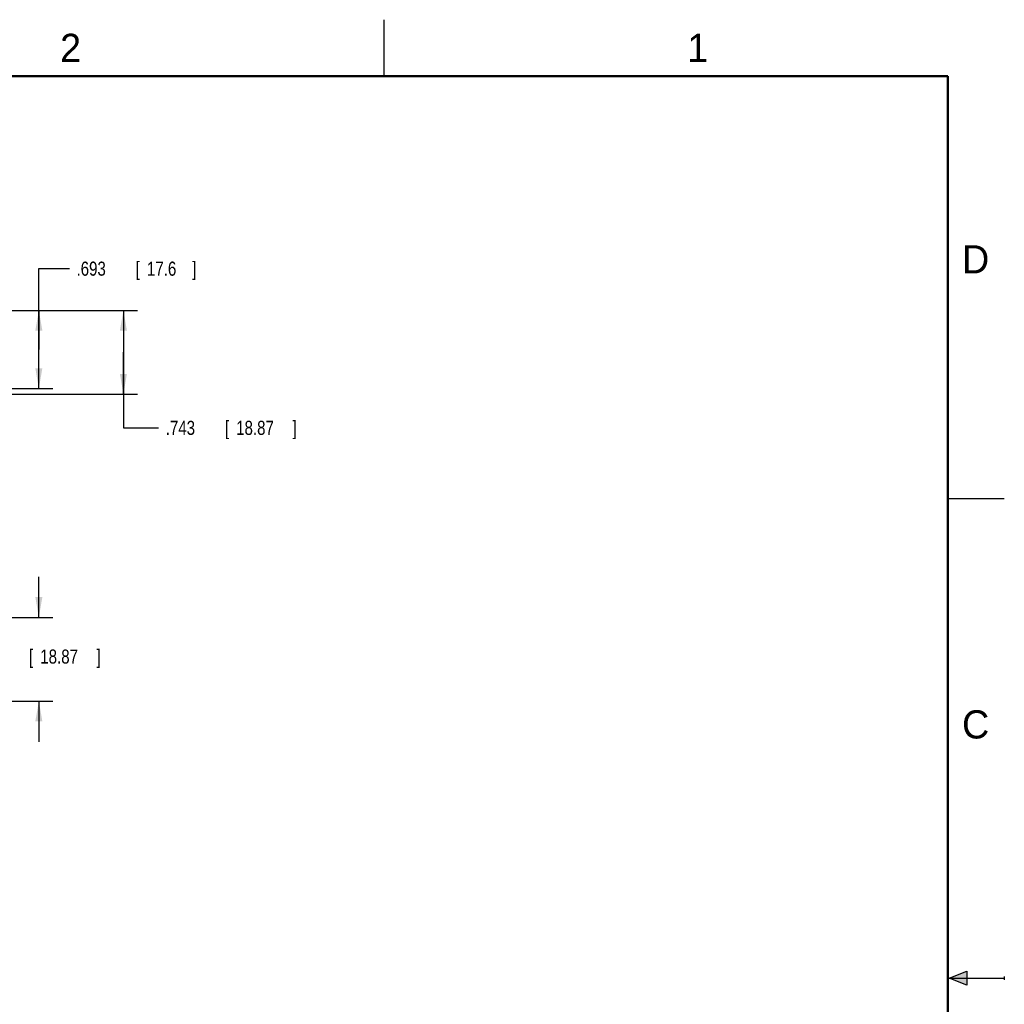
# Model space of a CAD drawing. Header units: inches. Extents: x 0 to 22, y 0 to 17.
# Tile 49 of 49: x 13.3 to 22, y 8.3 to 17. Entities that reach past the tile are written whole.
import ezdxf

# ---------------------------------------------------------------- set-up
doc = ezdxf.new("R2010")
doc.units = ezdxf.units.IN
doc.header["$LTSCALE"] = 1.21
doc.header["$MEASUREMENT"] = 0
doc.layers.get('0').update_dxf_attribs({"linetype": 'CONTINUOUS'})
doc.layers.add('DIMENSIONS', color=7, linetype='CONTINUOUS')
doc.styles.get("Standard").update_dxf_attribs({"font": 'txt', "width": 0.8})
doc.dimstyles.new('DIMSTYLE_1', dxfattribs={"dimtxt": 0.125, "dimasz": 0.18, "dimexe": 0.18, "dimexo": 0.0625, "dimgap": 0.09, "dimtad": 0, "dimtih": 1, "dimtoh": 1, "dimdec": 3, "dimzin": 4, "dimdsep": 46, "dimtxsty": 'STANDARD', "dimblk": '_FILLED', "dimblk1": '_FILLED', "dimblk2": '_FILLED', "dimcen": 0.09, "dimadec": 0, "dimazin": 0, "dimtp": 0.01, "dimtm": 0.01, "dimtfac": 1, "dimtdec": 3, "dimtofl": 0, "dimtmove": 0, "dimatfit": 3, "dimldrblk": '_FILLED', "dimfxl": 1, "dimtolj": 1, "dimtzin": 4, "dimarcsym": 0})

# ---------------------------------------------------------------- blocks, each defined once
blk = doc.blocks.new('_FILLED')
at = {"color": 0, "linetype": 'BYBLOCK'}
blk.add_solid([(0, 0), (-1, 0.174), (-1, -0.174)], dxfattribs=at)
blk = doc.blocks.new('*D8')
at = {"layer": 'DIMENSIONS', "color": 2, "linetype": 'CONTINUOUS'}
for p, q in [((13.4364, 14.0756), (13.4364, 14.7919)), ((13.4364, 14.7919), (13.7078, 14.7919)), ((12.7154, 14.422), (13.5614, 14.422)), ((13.4364, 14.422), (13.4364, 14.0756)), ((13.4364, 13.7292), (13.4364, 14.0756)), ((11.9663, 13.7292), (13.5614, 13.7292))]:
    blk.add_line(p, q, dxfattribs=at)
at = {"layer": 'DIMENSIONS', "color": 2, "linetype": 'CONTINUOUS', "xscale": 0.18, "yscale": 0.18, "zscale": 0.18}
for p, rotation in [((13.4364, 14.422), 90), ((13.4364, 13.7292), 270)]:
    blk.add_blockref('_FILLED', p, dxfattribs=dict(at, rotation=rotation))
at = {"layer": 'DIMENSIONS', "color": 2, "linetype": 'CONTINUOUS', "width": 0.8}
for s, p in [('.693', (13.7703, 14.7294)), ('[', (14.2953, 14.7294)), ('17.6', (14.3953, 14.7294)), (']', (14.7953, 14.7294))]:
    blk.add_text(s, height=0.125, dxfattribs=at).set_placement(p)
blk = doc.blocks.new('*D9')
at = {"layer": 'DIMENSIONS', "color": 2, "linetype": 'CONTINUOUS'}
for p, q in [((12.7154, 14.422), (14.3114, 14.422)), ((14.1864, 14.422), (14.1864, 14.0505)), ((14.1864, 13.6791), (14.1864, 14.0505)), ((14.1864, 14.0505), (14.1864, 13.38)), ((12.6266, 13.6791), (14.3114, 13.6791)), ((14.1864, 13.38), (14.499, 13.38))]:
    blk.add_line(p, q, dxfattribs=at)
at = {"layer": 'DIMENSIONS', "color": 2, "linetype": 'CONTINUOUS', "xscale": 0.18, "yscale": 0.18, "zscale": 0.18}
for p, rotation in [((14.1864, 14.422), 90), ((14.1864, 13.6791), 270)]:
    blk.add_blockref('_FILLED', p, dxfattribs=dict(at, rotation=rotation))
at = {"layer": 'DIMENSIONS', "color": 2, "linetype": 'CONTINUOUS', "width": 0.8}
for s, p in [('[', (15.0865, 13.3175)), (']', (15.6865, 13.3175)), ('.743', (14.5615, 13.3175)), ('18.87', (15.1865, 13.3175))]:
    blk.add_text(s, height=0.125, dxfattribs=at).set_placement(p)
blk = doc.blocks.new('*D11')
at = {"layer": 'DIMENSIONS', "color": 2, "linetype": 'CONTINUOUS'}
for p, q in [((13.4364, 11.6991), (13.4364, 12.0591)), ((12.6182, 11.6991), (13.5614, 11.6991)), ((12.6474, 10.9562), (13.5614, 10.9562)), ((13.4364, 10.9562), (13.4364, 10.5962))]:
    blk.add_line(p, q, dxfattribs=at)
at = {"layer": 'DIMENSIONS', "color": 2, "linetype": 'CONTINUOUS', "xscale": 0.18, "yscale": 0.18, "zscale": 0.18}
for p, rotation in [((13.4364, 11.6991), 270), ((13.4364, 10.9562), 90)]:
    blk.add_blockref('_FILLED', p, dxfattribs=dict(at, rotation=rotation))
at = {"layer": 'DIMENSIONS', "color": 2, "linetype": 'CONTINUOUS', "width": 0.8}
for s, p in [('.743', (12.8239, 11.2891)), ('[', (13.3489, 11.2891)), ('18.87', (13.4489, 11.2891)), (']', (13.9489, 11.2891))]:
    blk.add_text(s, height=0.125, dxfattribs=at).set_placement(p)

msp = doc.modelspace()

# ---------------------------------------------------------------- hatches: boundary and pattern name
at = {"linetype": 'CONTINUOUS'}
msp.add_hatch(color=2, dxfattribs=at).paths.add_polyline_path([(21.6663, 8.5625), (21.6663, 8.4375), (21.51, 8.5)])

# ---------------------------------------------------------------- linework, layer by layer
at = {"color": 2, "linetype": 'CONTINUOUS'}
for p, q in [((16.5, 16.5), (16.5, 17)), ((22, 12.75), (21.5, 12.75)), ((21.51, 8.5), (21.6663, 8.5625)), ((21.6663, 8.5625), (21.6663, 8.4375)), ((21.51, 8.5), (22, 8.5)), ((21.6663, 8.4375), (21.51, 8.5)), ((22, 8.515), (22, 8.485))]:
    msp.add_line(p, q, dxfattribs=at)
at = {"color": 7, "linetype": 'CONTINUOUS', "const_width": 0.02}
for points in [[(21.5, 16.5), (0.5, 16.5)], [(21.5, 0.5), (21.5, 16.5)]]:
    msp.add_lwpolyline(points, dxfattribs=at)

# ---------------------------------------------------------------- texts
at = {"color": 2, "linetype": 'CONTINUOUS'}
for s, p in [('2', (13.625, 16.625)), ('1', (19.1875, 16.625)), ('D', (21.625, 14.75)), ('C', (21.625, 10.625))]:
    msp.add_text(s, height=0.25, dxfattribs=at).set_placement(p)

# ---------------------------------------------------------------- dimensions: what is measured, and where the dimension line sits
at = {"layer": 'DIMENSIONS', "color": 2, "linetype": 'CONTINUOUS'}
for base, p1, p2, angle, picture, middle in [((13.4364, 13.7292), (12.7154, 14.422), (11.9663, 13.7292), 270, '*D8', (14.3328, 14.7919)), ((14.1864, 13.6791), (12.7154, 14.422), (12.6266, 13.6791), 270, '*D9', (15.174, 13.38)), ((13.4364, 11.6991), (12.6474, 10.9562), (12.6182, 11.6991), 90, '*D11', (13.4364, 11.3516))]:
    dim = msp.add_linear_dim(base=base, p1=p1, p2=p2, angle=angle, dimstyle='DIMSTYLE_1', dxfattribs=at)
    dim.commit()
    dim.dimension.update_dxf_attribs({"geometry": picture, "text_midpoint": middle, "dimtype": 160})

doc.saveas('drawing.dxf')
